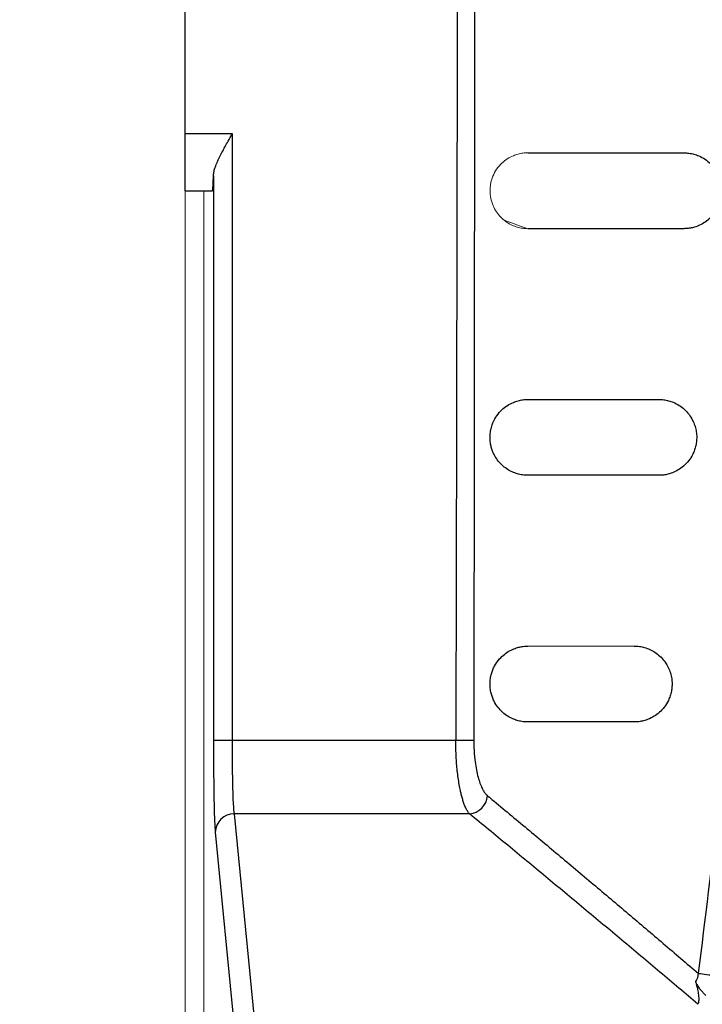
# Model space of a CAD drawing. Header units: millimetres. Extents: x 0 to 1118, y 0 to 864.
# Tile 7 of 76: x 150 to 168, y 543 to 569. Entities that reach past the tile are written whole.
import ezdxf

# ---------------------------------------------------------------- set-up
doc = ezdxf.new("R2010")
doc.units = ezdxf.units.MM
doc.styles.add('SLDTEXTSTYLE0', font='TXT', dxfattribs={"width": 0.605})
doc.dimstyles.new('SLDDIMSTYLE1', dxfattribs={"dimtxt": 5.650301, "dimasz": 4.572, "dimexe": 0, "dimexo": 0.0625, "dimgap": 1.412575, "dimtad": 0, "dimtih": 1, "dimtoh": 1, "dimdec": 1, "dimlfac": 2, "dimrnd": 1e-09, "dimzin": 12, "dimdsep": 46, "dimtxsty": 'SLDTEXTSTYLE0', "dimsah": 1, "dimcen": 0.09, "dimadec": 0, "dimazin": 3, "dimtfac": 1, "dimtdec": 1, "dimtofl": 0, "dimtmove": 0, "dimatfit": 3, "dimfxl": 1, "dimfrac": 2, "dimtolj": 1, "dimtzin": 12, "dimarcsym": 0})

# ---------------------------------------------------------------- blocks, each defined once
blk = doc.blocks.new('_D_1')
at = {"color": 7, "linetype": 'Continuous', "lineweight": 0}
for p, q in [((165.751, 788.175), (108.664, 788.175)), ((110.264, 788.175), (110.264, 671.267)), ((98.946, 662.213), (97.652, 662.213)), ((97.652, 662.213), (97.652, 653.535)), ((121.582, 662.213), (122.876, 662.213)), ((122.876, 662.213), (122.876, 653.535)), ((97.652, 653.535), (98.946, 653.535)), ((122.876, 653.535), (121.582, 653.535)), ((110.264, 535.335), (110.264, 652.242)), ((165.751, 535.335), (108.664, 535.335))]:
    blk.add_line(p, q, dxfattribs=at)
for points in [[(110.264, 788.175), (109.502, 783.603), (111.026, 783.603)], [(110.264, 535.335), (111.026, 539.907), (109.502, 539.907)]]:
    blk.add_solid(points, dxfattribs=at)
at = {"color": 7, "linetype": 'Continuous', "lineweight": 0, "char_height": 5.8208, "attachment_point": 1, "style": 'SLDTEXTSTYLE0'}
for s, insert in [('505.7', (100.563, 671.01)), ('19.91', (100.563, 661.039))]:
    blk.add_mtext(s, dxfattribs=dict(at, insert=insert))

msp = doc.modelspace()

# ---------------------------------------------------------------- linework, layer by layer
at = {"color": 7, "linetype": 'Continuous', "lineweight": 30}
for p, q in [((154.851, 566.255), (154.851, 579.255)), ((156.1, 566.255), (154.851, 566.255)), ((156.1, 550.264), (156.1, 566.255)), ((155.6, 565.148), (155.6, 550.264)), ((154.851, 564.755), (155.573, 564.755)), ((161.991, 550.264), (156.1, 550.264)), ((162.465, 550.263), (161.991, 550.264)), ((156.148, 548.332), (156.675, 542.945)), ((162.352, 548.332), (156.148, 548.332)), ((155.648, 547.849), (156.177, 542.435))]:
    msp.add_line(p, q, dxfattribs=at)
at = {"color": 144, "linetype": 'Continuous', "lineweight": 0}
for p, q in [((154.851, 542.125), (154.851, 564.755)), ((155.351, 564.755), (155.351, 542.414)), ((163.263, 563.978), (163.893, 563.755)), ((164.611, 552.755), (164.611, 552.755))]:
    msp.add_line(p, q, dxfattribs=at)
at = {"color": 7, "linetype": 'Continuous', "lineweight": 30}
for centre, radius, start, end in [((162.3, 548.859), 0.53, 275.6867, 354.7352), ((156.144, 547.837), 0.496, 89.4871, 178.5466), ((174.789, 592.784), 49.073, 262.4991, 263.0291)]:
    msp.add_arc(centre, radius, start, end, dxfattribs=at)
for points in [[(162.031, 571.746), (162.02, 564.585), (162.007, 557.425), (161.991, 550.264)], [(169.417, 552.736), (169.084, 549.866), (168.74, 546.998), (168.383, 544.131)], [(168.383, 544.131), (168.378, 544.052), (168.354, 543.977), (168.311, 543.914)]]:
    msp.add_open_spline(points, degree=3, dxfattribs=at)
for points, knots in [([(162.485, 571.684), (162.482, 568.054), (162.478, 560.914), (162.469, 553.774), (162.465, 550.263)], [0, 0, 0, 0, 0.508351, 1, 1, 1, 1]), ([(154.851, 564.755), (154.851, 564.755), (154.851, 564.756), (154.851, 564.762), (154.851, 564.773), (154.851, 564.788), (154.851, 564.808), (154.851, 564.831), (154.851, 564.885), (154.851, 564.992), (154.851, 565.187), (154.851, 565.425), (154.851, 565.65), (154.851, 565.836), (154.851, 565.973), (154.851, 566.113), (154.851, 566.207), (154.851, 566.255)], [0, 0, 0, 0, 0.034551, 0.068855, 0.103013, 0.137124, 0.171291, 0.205614, 0.240191, 0.370053, 0.500029, 0.62989, 0.759866, 0.820149, 0.879905, 0.939676, 1, 1, 1, 1]), ([(155.6, 565.148), (155.601, 565.163), (155.602, 565.193), (155.611, 565.242), (155.623, 565.295), (155.64, 565.351), (155.662, 565.412), (155.688, 565.478), (155.718, 565.548), (155.762, 565.642), (155.825, 565.766), (155.904, 565.913), (155.998, 566.077), (156.062, 566.189), (156.1, 566.255)], [0, 0, 0, 0, 0.0476563, 0.0975666, 0.1499168, 0.2048682, 0.2625602, 0.3231132, 0.3866315, 0.4532053, 0.5751196, 0.7143673, 0.8330313, 1, 1, 1, 1]), ([(163.892, 565.755), (164.115, 565.755), (164.562, 565.755), (165.238, 565.755), (165.92, 565.755), (166.608, 565.755), (167.301, 565.755), (167.768, 565.755), (168.002, 565.755)], [0, 0, 0, 0, 0.165434, 0.331362, 0.497782, 0.664696, 0.832102, 1, 1, 1, 1]), ([(168.002, 565.755), (168.024, 565.754), (168.07, 565.753), (168.137, 565.746), (168.204, 565.735), (168.269, 565.719), (168.334, 565.699), (168.433, 565.66), (168.559, 565.592), (168.705, 565.474), (168.829, 565.328), (168.928, 565.149), (168.986, 564.965), (169.003, 564.792), (169, 564.664), (168.981, 564.539), (168.949, 564.429), (168.908, 564.329), (168.846, 564.212), (168.753, 564.087), (168.629, 563.97), (168.49, 563.877), (168.356, 563.816), (168.231, 563.779), (168.117, 563.758), (168.04, 563.756), (168.002, 563.755)], [0, 0, 0, 0, 0.029388, 0.058516, 0.087407, 0.116084, 0.144571, 0.172892, 0.247082, 0.315425, 0.379957, 0.4352, 0.486477, 0.510654, 0.533644, 0.554791, 0.577767, 0.599867, 0.624314, 0.671902, 0.72775, 0.787128, 0.852101, 0.900155, 0.949412, 1, 1, 1, 1]), ([(155.573, 564.755), (155.574, 564.755), (155.576, 564.756), (155.578, 564.764), (155.58, 564.777), (155.582, 564.793), (155.584, 564.813), (155.586, 564.836), (155.588, 564.862), (155.59, 564.89), (155.591, 564.92), (155.593, 564.951), (155.594, 564.984), (155.595, 565.016), (155.597, 565.049), (155.598, 565.083), (155.599, 565.115), (155.6, 565.138), (155.6, 565.148)], [0, 0, 0, 0, 0.081301, 0.160096, 0.236384, 0.310165, 0.381439, 0.450207, 0.516468, 0.580222, 0.641469, 0.700209, 0.756442, 0.810168, 0.861386, 0.910098, 0.956303, 1, 1, 1, 1]), ([(168.002, 563.755), (167.768, 563.755), (167.3, 563.755), (166.606, 563.755), (165.918, 563.755), (165.236, 563.755), (164.561, 563.755), (164.115, 563.755), (163.893, 563.755)], [0, 0, 0, 0, 0.167943, 0.335376, 0.502299, 0.66871, 0.834611, 1, 1, 1, 1]), ([(163.893, 557.255), (163.869, 557.255), (163.821, 557.256), (163.751, 557.264), (163.682, 557.276), (163.613, 557.294), (163.519, 557.325), (163.404, 557.377), (163.27, 557.467), (163.15, 557.578), (163.06, 557.695), (162.999, 557.803), (162.959, 557.892), (162.925, 557.99), (162.9, 558.109), (162.892, 558.226), (162.895, 558.322), (162.903, 558.416), (162.928, 558.529), (162.983, 558.683), (163.077, 558.846), (163.206, 558.989), (163.354, 559.104), (163.497, 559.177), (163.635, 559.224), (163.763, 559.25), (163.849, 559.253), (163.893, 559.255)], [0, 0, 0, 0, 0.031798, 0.063266, 0.094427, 0.125304, 0.15592, 0.221892, 0.28312, 0.34219, 0.393176, 0.41775, 0.440545, 0.462447, 0.484072, 0.507013, 0.518963, 0.530571, 0.553577, 0.581128, 0.633623, 0.697705, 0.762467, 0.833774, 0.887955, 0.943318, 1, 1, 1, 1]), ([(163.893, 559.255), (164.079, 559.255), (164.453, 559.255), (165.02, 559.255), (165.592, 559.255), (166.17, 559.255), (166.753, 559.255), (167.146, 559.255), (167.342, 559.255)], [0, 0, 0, 0, 0.165529, 0.331514, 0.497953, 0.664847, 0.832196, 1, 1, 1, 1]), ([(167.342, 559.255), (167.364, 559.254), (167.408, 559.253), (167.473, 559.247), (167.537, 559.236), (167.6, 559.222), (167.663, 559.203), (167.757, 559.167), (167.877, 559.106), (168.016, 559), (168.137, 558.871), (168.228, 558.728), (168.29, 558.583), (168.327, 558.445), (168.344, 558.305), (168.341, 558.167), (168.321, 558.038), (168.286, 557.916), (168.224, 557.773), (168.126, 557.623), (167.997, 557.492), (167.851, 557.388), (167.713, 557.322), (167.583, 557.281), (167.463, 557.259), (167.383, 557.256), (167.342, 557.255)], [0, 0, 0, 0, 0.0286442, 0.0570588, 0.0852614, 0.1132703, 0.1411038, 0.168781, 0.2396812, 0.3054335, 0.3665913, 0.4194656, 0.4551451, 0.4854247, 0.5118968, 0.5332793, 0.5549037, 0.5776892, 0.6033054, 0.6531146, 0.713635, 0.7748161, 0.8425285, 0.8935086, 0.9459543, 1, 1, 1, 1]), ([(167.342, 557.255), (167.145, 557.255), (166.752, 557.255), (166.168, 557.255), (165.59, 557.255), (165.018, 557.255), (164.452, 557.255), (164.079, 557.255), (163.893, 557.255)], [0, 0, 0, 0, 0.167845, 0.335219, 0.502121, 0.668552, 0.834511, 1, 1, 1, 1]), ([(163.893, 550.755), (163.871, 550.755), (163.828, 550.756), (163.764, 550.762), (163.701, 550.772), (163.638, 550.787), (163.577, 550.805), (163.485, 550.839), (163.367, 550.898), (163.228, 551.001), (163.105, 551.129), (163.014, 551.268), (162.956, 551.399), (162.921, 551.51), (162.897, 551.634), (162.89, 551.772), (162.902, 551.908), (162.929, 552.029), (162.967, 552.137), (163.027, 552.262), (163.117, 552.394), (163.238, 552.517), (163.376, 552.616), (163.512, 552.683), (163.644, 552.726), (163.767, 552.75), (163.851, 552.753), (163.893, 552.755)], [0, 0, 0, 0, 0.029385, 0.058469, 0.087264, 0.115786, 0.144049, 0.172069, 0.24304, 0.307861, 0.370529, 0.422496, 0.448511, 0.470862, 0.492707, 0.512392, 0.532016, 0.554103, 0.57605, 0.601351, 0.650682, 0.709107, 0.770523, 0.837484, 0.890504, 0.944641, 1, 1, 1, 1]), ([(166.692, 552.755), (166.716, 552.754), (166.762, 552.753), (166.832, 552.746), (166.9, 552.734), (166.968, 552.717), (167.06, 552.687), (167.174, 552.636), (167.307, 552.549), (167.429, 552.439), (167.531, 552.307), (167.608, 552.167), (167.66, 552.022), (167.687, 551.884), (167.694, 551.764), (167.69, 551.665), (167.674, 551.554), (167.643, 551.433), (167.582, 551.286), (167.485, 551.135), (167.358, 551.001), (167.213, 550.894), (167.073, 550.826), (166.939, 550.783), (166.816, 550.759), (166.734, 550.756), (166.693, 550.755)], [0, 0, 0, 0, 0.030956, 0.061696, 0.092237, 0.1226, 0.152801, 0.217548, 0.278558, 0.341059, 0.396054, 0.43842, 0.473688, 0.503345, 0.519253, 0.534452, 0.550199, 0.572273, 0.597404, 0.645406, 0.704308, 0.766356, 0.835794, 0.888764, 0.943457, 1, 1, 1, 1]), ([(166.693, 550.755), (166.532, 550.755), (166.213, 550.755), (165.738, 550.755), (165.269, 550.755), (164.805, 550.755), (164.346, 550.755), (164.044, 550.755), (163.893, 550.755)], [0, 0, 0, 0, 0.16772, 0.335017, 0.501894, 0.66835, 0.834385, 1, 1, 1, 1]), ([(155.6, 550.264), (155.6, 549.969), (155.6, 549.67), (155.604, 549.42), (155.604, 549.416)], [0, 0, 0, 0, 0.985964, 1, 1, 1, 1]), ([(156.1, 550.264), (156.031, 550.264), (155.963, 550.264), (155.843, 550.264), (155.791, 550.264), (155.709, 550.264), (155.672, 550.264), (155.618, 550.264), (155.602, 550.264), (155.6, 550.264)], [0, 0, 0, 0, 0.25, 0.25, 0.5, 0.5, 0.75, 0.75, 1, 1, 1, 1]), ([(156.148, 548.332), (156.141, 548.389), (156.135, 548.48), (156.123, 548.722), (156.118, 548.873), (156.109, 549.219), (156.105, 549.414), (156.101, 549.828), (156.1, 550.046), (156.1, 550.264)], [0, 0, 0, 0, 0.25, 0.25, 0.5, 0.5, 0.75, 0.75, 1, 1, 1, 1]), ([(162.352, 548.332), (162.344, 548.341), (162.329, 548.36), (162.306, 548.393), (162.284, 548.429), (162.263, 548.469), (162.242, 548.512), (162.223, 548.558), (162.205, 548.606), (162.188, 548.656), (162.172, 548.708), (162.156, 548.761), (162.142, 548.815), (162.129, 548.869), (162.116, 548.925), (162.097, 549.016), (162.073, 549.148), (162.046, 549.327), (162.025, 549.512), (162.009, 549.701), (161.998, 549.89), (161.992, 550.078), (161.991, 550.203), (161.991, 550.264)], [0, 0, 0, 0, 0.0392799, 0.0777391, 0.1153598, 0.1521267, 0.1880285, 0.223057, 0.2572113, 0.290494, 0.322908, 0.3544571, 0.3851452, 0.4149749, 0.4439428, 0.4720456, 0.5531464, 0.6323662, 0.7097096, 0.7852034, 0.8588439, 0.9304869, 1, 1, 1, 1]), ([(162.465, 550.263), (162.465, 550.236), (162.465, 550.182), (162.467, 550.101), (162.471, 550.021), (162.476, 549.942), (162.482, 549.864), (162.49, 549.787), (162.505, 549.66), (162.532, 549.491), (162.576, 549.3), (162.627, 549.137), (162.679, 549.015), (162.73, 548.924), (162.777, 548.857), (162.81, 548.826), (162.827, 548.811)], [0, 0, 0, 0, 0.040584, 0.080885, 0.121032, 0.161157, 0.20139, 0.241861, 0.282698, 0.403783, 0.525099, 0.637551, 0.750054, 0.833341, 0.91636, 1, 1, 1, 1]), ([(162.827, 548.811), (163.137, 548.553), (163.759, 548.037), (164.687, 547.261), (165.614, 546.482), (166.539, 545.701), (167.462, 544.917), (168.076, 544.393), (168.383, 544.131)], [0, 0, 0, 0, 0.165373, 0.331263, 0.49767, 0.664595, 0.832038, 1, 1, 1, 1]), ([(168.375, 543.315), (168.042, 543.597), (167.376, 544.16), (166.373, 545.002), (165.369, 545.84), (164.365, 546.674), (163.361, 547.505), (162.688, 548.057), (162.352, 548.332)], [0, 0, 0, 0, 0.168436, 0.336164, 0.503183, 0.669496, 0.835101, 1, 1, 1, 1]), ([(168.311, 543.914), (168.316, 543.895), (168.327, 543.858), (168.341, 543.805), (168.354, 543.754), (168.366, 543.696), (168.378, 543.633), (168.389, 543.559), (168.395, 543.49), (168.396, 543.422), (168.391, 543.364), (168.38, 543.33), (168.375, 543.315)], [0, 0, 0, 0, 0.081126, 0.154923, 0.230929, 0.305658, 0.416122, 0.524399, 0.660718, 0.768222, 0.893402, 1, 1, 1, 1]), ([(168.311, 543.914), (168.313, 543.906), (168.319, 543.889), (168.331, 543.862), (168.349, 543.83), (168.373, 543.79), (168.409, 543.739), (168.456, 543.681), (168.515, 543.614), (168.562, 543.569), (168.585, 543.545)], [0, 0, 0, 0, 0.094674, 0.183818, 0.266674, 0.391489, 0.51974, 0.667307, 0.828577, 1, 1, 1, 1])]:
    msp.add_open_spline(points, degree=3, knots=knots, dxfattribs=at)
at = {"color": 144, "linetype": 'Continuous', "lineweight": 0}
for points, knots in [([(163.893, 563.755), (163.869, 563.755), (163.821, 563.756), (163.75, 563.764), (163.681, 563.776), (163.612, 563.794), (163.517, 563.825), (163.4, 563.879), (163.265, 563.971), (163.144, 564.084), (163.054, 564.204), (162.993, 564.315), (162.953, 564.407), (162.921, 564.507), (162.898, 564.63), (162.892, 564.749), (162.897, 564.852), (162.908, 564.941), (162.931, 565.039), (162.982, 565.18), (163.072, 565.34), (163.202, 565.486), (163.351, 565.602), (163.496, 565.677), (163.634, 565.724), (163.762, 565.75), (163.849, 565.753), (163.892, 565.755)], [0, 0, 0, 0, 0.031478, 0.062604, 0.093403, 0.123902, 0.154129, 0.220069, 0.281091, 0.340376, 0.391528, 0.416208, 0.439167, 0.46273, 0.483263, 0.509601, 0.523368, 0.536965, 0.557508, 0.580974, 0.634373, 0.698458, 0.763627, 0.834893, 0.888747, 0.943728, 1, 1, 1, 1]), ([(163.893, 552.755), (164.044, 552.755), (164.347, 552.755), (164.807, 552.755), (165.271, 552.755), (165.74, 552.755), (166.214, 552.755), (166.533, 552.755), (166.692, 552.755)], [0, 0, 0, 0, 0.165649, 0.331704, 0.498166, 0.665036, 0.832314, 1, 1, 1, 1]), ([(166.693, 552.755), (166.533, 552.755), (166.213, 552.755), (165.739, 552.755), (165.27, 552.755), (164.806, 552.755), (164.346, 552.755), (164.044, 552.755), (163.893, 552.755)], [0, 0, 0, 0, 0.16777, 0.335098, 0.501984, 0.66843, 0.834435, 1, 1, 1, 1])]:
    msp.add_open_spline(points, degree=3, knots=knots, dxfattribs=at)
at = {"color": 8, "linetype": 'Continuous', "lineweight": 30}
msp.add_open_spline([(155.604, 549.416), (155.607, 549.163), (155.613, 548.66), (155.629, 548.114), (155.642, 547.934), (155.648, 547.849)], degree=3, knots=[0, 0, 0, 0, 0.349003, 0.69187, 1, 1, 1, 1], dxfattribs=at)

# ---------------------------------------------------------------- dimensions: what is measured, and where the dimension line sits
at = {"color": 7, "linetype": 'Continuous', "lineweight": 0}
dim = msp.add_linear_dim(base=(110.264, 788.175), p1=(167.351, 535.335), p2=(167.351, 788.175), angle=90, dimstyle='SLDDIMSTYLE1', dxfattribs=at)
dim.commit()
dim.dimension.update_dxf_attribs({"geometry": '_D_1', "text_midpoint": (110.264, 661.755), "dimtype": 160})

doc.saveas('drawing.dxf')
